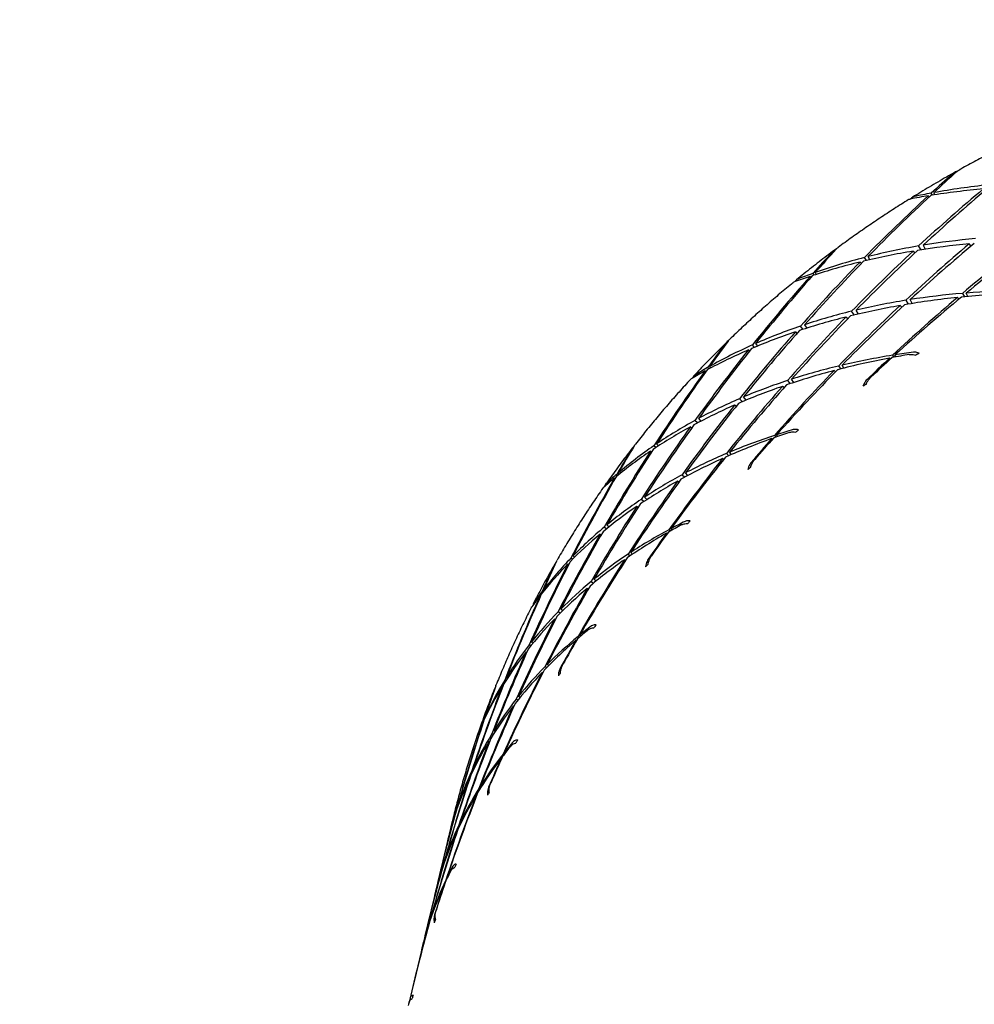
# Model space of a CAD drawing. Header units: inches. Extents: x 24 to 1128, y -94 to 748.
# Tile 42 of 256: x 317.26 to 318.31, y 192.06 to 193.14. Entities that reach past the tile are written whole.
import ezdxf

# ---------------------------------------------------------------- set-up
doc = ezdxf.new("R2010")
doc.units = ezdxf.units.IN
doc.header["$LTSCALE"] = 32
doc.header["$MEASUREMENT"] = 0
doc.layers.add('Visible (ANSI)', color=7, linetype='Continuous', lineweight=30)

msp = doc.modelspace()

# ---------------------------------------------------------------- linework, layer by layer
at = {"layer": 'Visible (ANSI)'}
for p, q in [((318.25694, 192.9478), (318.25789, 192.94665)), ((318.26148, 192.94853), (318.2602, 192.95078)), ((318.26287, 192.95127), (318.2639, 192.9489)), ((318.24898, 192.88856), (318.24637, 192.89283)), ((318.25136, 192.89366), (318.25345, 192.88925)), ((318.30396, 192.89277), (318.30197, 192.8952)), ((318.18909, 192.87688), (318.18691, 192.88013)), ((318.19083, 192.88114), (318.19265, 192.87771)), ((318.24026, 192.88715), (318.24211, 192.88508)), ((318.18206, 192.87519), (318.18355, 192.87366)), ((318.12756, 192.85949), (318.12848, 192.85862)), ((318.13193, 192.86093), (318.13054, 192.86282)), ((318.13293, 192.86367), (318.13414, 192.86164)), ((318.2907, 192.83456), (318.28909, 192.83635)), ((318.29435, 192.8408), (318.29654, 192.83712)), ((318.3003, 192.83748), (318.29866, 192.84115)), ((318.22794, 192.82553), (318.22602, 192.82749)), ((318.23215, 192.83322), (318.23492, 192.82901)), ((318.23932, 192.82973), (318.23713, 192.834)), ((318.16861, 192.81298), (318.16664, 192.81483)), ((318.17585, 192.8171), (318.17285, 192.82123)), ((318.18033, 192.81816), (318.17785, 192.82244)), ((318.11954, 192.80131), (318.11671, 192.80488)), ((318.12117, 192.80637), (318.12359, 192.80261)), ((318.11112, 192.79853), (318.1129, 192.79699)), ((318.06624, 192.7816), (318.06397, 192.78424)), ((318.06742, 192.78577), (318.06943, 192.78293)), ((318.0596, 192.77877), (318.06098, 192.77767)), ((318.21777, 192.77296), (318.21931, 192.7708)), ((318.22163, 192.77123), (318.22043, 192.77338)), ((318.01692, 192.76057), (318.01818, 192.75894)), ((318.15852, 192.76116), (318.16097, 192.75804)), ((318.16442, 192.75891), (318.16243, 192.76209)), ((318.21554, 192.76892), (318.2145, 192.7699)), ((318.0122, 192.75574), (318.01302, 192.75514)), ((318.01624, 192.75792), (318.01485, 192.7594)), ((318.15523, 192.75479), (318.15366, 192.75614)), ((318.09871, 192.73743), (318.09689, 192.73887)), ((318.10249, 192.74526), (318.10547, 192.74179)), ((318.10945, 192.74311), (318.10694, 192.74671)), ((318.04612, 192.71695), (318.04431, 192.71827)), ((318.053, 192.72202), (318.04991, 192.72533)), ((318.05701, 192.7237), (318.05431, 192.72721)), ((318.00382, 192.6987), (318.00103, 192.70145)), ((318.00488, 192.70355), (318.00738, 192.70057)), ((317.99605, 192.69451), (317.99762, 192.69345)), ((318.08811, 192.685), (318.08975, 192.68325)), ((318.09184, 192.68399), (318.09048, 192.68578)), ((317.95894, 192.67572), (317.96091, 192.67356)), ((318.0861, 192.68088), (318.08512, 192.68159)), ((317.9522, 192.6678), (317.95337, 192.66708)), ((317.95817, 192.67178), (317.95603, 192.67373)), ((318.03558, 192.66527), (318.03809, 192.6628)), ((318.04116, 192.66415), (318.03902, 192.66672)), ((318.03263, 192.65878), (318.0312, 192.65972)), ((317.91636, 192.64123), (317.91512, 192.64228)), ((317.91682, 192.64372), (317.91799, 192.64255)), ((317.9868, 192.64184), (317.98972, 192.63919)), ((317.99322, 192.64107), (317.99064, 192.64389)), ((317.91284, 192.63834), (317.91351, 192.63797)), ((317.98342, 192.63388), (317.98182, 192.63485)), ((317.94486, 192.6124), (317.94198, 192.61482)), ((317.94831, 192.61466), (317.94569, 192.61729)), ((317.93859, 192.60632), (317.93707, 192.60717)), ((317.89701, 192.57687), (317.89828, 192.57623)), ((317.90376, 192.58242), (317.9013, 192.58433)), ((317.90446, 192.58695), (317.90676, 192.58482)), ((317.97062, 192.57738), (317.96976, 192.57785)), ((317.97243, 192.58158), (317.97401, 192.58027)), ((317.97584, 192.5813), (317.97447, 192.58267)), ((317.9326, 192.55477), (317.93054, 192.55667)), ((317.86671, 192.54923), (317.86494, 192.55049)), ((317.86726, 192.55288), (317.86894, 192.55144)), ((317.92501, 192.54815), (317.9238, 192.54875)), ((317.92765, 192.55476), (317.92995, 192.55299)), ((317.86171, 192.54417), (317.86259, 192.54376)), ((317.88707, 192.52471), (317.88962, 192.52292)), ((317.89256, 192.52531), (317.89023, 192.52729)), ((317.83399, 192.51284), (317.83306, 192.51346)), ((317.83435, 192.51514), (317.83526, 192.51442)), ((317.88406, 192.51663), (317.88278, 192.51721)), ((317.83118, 192.50929), (317.83164, 192.5091)), ((317.85325, 192.49005), (317.85089, 192.49159)), ((317.85605, 192.49283), (317.85383, 192.49457)), ((317.84789, 192.48296), (317.84674, 192.48343)), ((317.82165, 192.45856), (317.82343, 192.45728)), ((317.87109, 192.46018), (317.8704, 192.46045)), ((317.8727, 192.46445), (317.87406, 192.46359)), ((317.8756, 192.46489), (317.87438, 192.46583)), ((317.8157, 192.44762), (317.81658, 192.4473)), ((317.82108, 192.4544), (317.81923, 192.45551)), ((317.83655, 192.43152), (317.83842, 192.43043)), ((317.84057, 192.43261), (317.83885, 192.43383)), ((317.79342, 192.416), (317.79225, 192.41664)), ((317.79393, 192.41935), (317.79508, 192.41859)), ((317.83421, 192.42481), (317.8333, 192.42512)), ((317.78967, 192.41), (317.7902, 192.40983)), ((317.80501, 192.3959), (317.8069, 192.39488)), ((317.8092, 192.39774), (317.80741, 192.3989)), ((317.80235, 192.38769), (317.80147, 192.38796)), ((317.77055, 192.3749), (317.77006, 192.37515)), ((317.77093, 192.37701), (317.77142, 192.37671)), ((317.76861, 192.3708), (317.76884, 192.37074)), ((317.78183, 192.36023), (317.78033, 192.36113)), ((317.77974, 192.35698), (317.7782, 192.35773)), ((317.77557, 192.34898), (317.77488, 192.34917)), ((317.78921, 192.33128), (317.78874, 192.3314)), ((317.79063, 192.33564), (317.79163, 192.33516)), ((317.79283, 192.3367), (317.79191, 192.33724)), ((317.75785, 192.3206), (317.75882, 192.32006)), ((317.75351, 192.30897), (317.75393, 192.30887)), ((317.7572, 192.31677), (317.75624, 192.3172)), ((317.76387, 192.29767), (317.76507, 192.29715)), ((317.76667, 192.29969), (317.76552, 192.3003)), ((317.76181, 192.29083), (317.76126, 192.29095)), ((317.73957, 192.27432), (317.73922, 192.27446)), ((317.74021, 192.27742), (317.74059, 192.27722)), ((317.73731, 192.26758), (317.73746, 192.26756)), ((317.73284, 192.25408), (317.72983, 192.24147)), ((317.73367, 192.25755), (317.73334, 192.25617)), ((317.74201, 192.25759), (317.74299, 192.25721)), ((317.74458, 192.26047), (317.74361, 192.26094)), ((317.73969, 192.24923), (317.73928, 192.24931)), ((317.72912, 192.23849), (317.71958, 192.19851)), ((317.72563, 192.21539), (317.72516, 192.21556)), ((317.72693, 192.21904), (317.72642, 192.21926)), ((317.72289, 192.20666), (317.72271, 192.20669)), ((317.72897, 192.19891), (317.72848, 192.19911)), ((317.71846, 192.19381), (317.71594, 192.18326)), ((317.72639, 192.19288), (317.72617, 192.19291)), ((317.72764, 192.19732), (317.72814, 192.19716)), ((317.71475, 192.17826), (317.7054, 192.13905)), ((317.71218, 192.15822), (317.7118, 192.15837)), ((317.70905, 192.14852), (317.70891, 192.14853)), ((317.71083, 192.15549), (317.71119, 192.15539)), ((317.7042, 192.13406), (317.70169, 192.1235)), ((317.70057, 192.1188), (317.69103, 192.07882)), ((317.69031, 192.07584), (317.68731, 192.06323)), ((317.68681, 192.06115), (317.68648, 192.05976))]:
    msp.add_line(p, q, dxfattribs=at)
msp.add_circle((310.67052, 204.18862), 23.75, dxfattribs=at)
for centre, major_axis, ratio, start_param, end_param in [((318.9104, 191.8034), (-0.71925, -1.45137), 0.757726, 4.218244, 4.2383949), ((318.94149, 191.93372), (-0.91622, -1.30695), 0.7433921, 4.4090892, 4.4307223), ((318.9104, 191.8034), (-0.81149, -1.39144), 0.7521993, 4.2652772, 4.3263054), ((318.94149, 191.93372), (-0.99036, -1.23346), 0.7349874, 4.4508809, 4.5109828), ((318.94149, 191.93372), (-1.04539, 0.81682), 0.5928593, 5.7185419, 5.7795701), ((318.9104, 191.8034), (0.95467, -0.99675), 0.6229005, 2.689634, 2.7522288), ((318.9104, 191.8034), (-0.71925, -1.45137), 0.757726, 4.2412499, 4.3038447), ((318.94149, 191.93372), (-0.91622, -1.30695), 0.7433921, 4.4335774, 4.4946056), ((318.94149, 191.93372), (-1.04539, 0.81682), 0.5928593, 5.7824251, 5.8040582), ((318.9104, 191.8034), (0.95467, -0.99675), 0.6229005, 2.7550839, 2.7752348), ((318.9104, 191.8034), (0.99745, -0.91802), 0.6091959, 2.6359156, 2.6960175), ((318.9104, 191.8034), (0.99745, -0.91802), 0.6091959, 2.7013654, 2.7623937), ((318.9104, 191.8034), (-0.89601, -1.32484), 0.7453403, 4.3523148, 4.4121101), ((318.94149, 191.93372), (-1.05597, -1.15557), 0.7254597, 4.5309723, 4.5910742), ((318.94149, 191.93372), (-1.07958, 0.7346), 0.5809255, 5.6722757, 5.732071), ((318.9104, 191.8034), (-0.9723, -1.25262), 0.7372372, 4.3699607, 4.4300626), ((318.94149, 191.93372), (-1.11307, -1.07417), 0.714912, 4.5428187, 4.603847), ((318.9104, 191.8034), (-0.62013, -1.50359), 0.7618439, 4.2595107, 4.2796616), ((318.94149, 191.93372), (-0.83376, -1.37508), 0.7505765, 4.454771, 4.476404), ((318.9104, 191.8034), (0.99745, -0.91802), 0.6091959, 2.7668153, 2.8294101), ((318.9104, 191.8034), (-0.81149, -1.39144), 0.7521993, 4.3316534, 4.3917553), ((318.94149, 191.93372), (-0.99036, -1.23346), 0.7349874, 4.5163307, 4.5761261), ((318.94149, 191.93372), (-1.07958, 0.7346), 0.5809255, 5.737419, 5.7975209), ((318.9104, 191.8034), (-0.71925, -1.45137), 0.757726, 4.3082664, 4.3692946), ((318.94149, 191.93372), (-0.91622, -1.30695), 0.7433921, 4.4990272, 4.5591291), ((318.94149, 191.93372), (-1.07958, 0.7346), 0.5809255, 5.8019425, 5.8629707), ((318.9104, 191.8034), (-0.62013, -1.50359), 0.7618439, 4.2825166, 4.3451114), ((318.94149, 191.93372), (-0.83376, -1.37508), 0.7505765, 4.4792591, 4.5402873), ((318.94149, 191.93372), (-1.07958, 0.7346), 0.5809255, 5.8658258, 5.8874588), ((318.9104, 191.8034), (0.99745, -0.91802), 0.6091959, 2.8322651, 2.8524161), ((318.9104, 191.8034), (-0.9723, -1.25262), 0.7372372, 4.4344842, 4.4955125), ((318.94149, 191.93372), (-1.11307, -1.07417), 0.714912, 4.6082686, 4.6708634), ((318.94149, 191.93372), (-1.11066, 0.65132), 0.5703437, 5.626004, 5.6870322), ((318.9104, 191.8034), (1.03614, -0.83754), 0.5960696, 2.5850382, 2.6451401), ((318.94149, 191.93372), (-1.11066, 0.65132), 0.5703437, 5.5589876, 5.6215824), ((318.9104, 191.8034), (1.03614, -0.83754), 0.5960696, 2.5195883, 2.5806166), ((318.9104, 191.8034), (-0.89601, -1.32484), 0.7453403, 4.4174581, 4.47756), ((318.94149, 191.93372), (-1.05597, -1.15557), 0.7254597, 4.5964221, 4.6574503), ((318.94149, 191.93372), (-1.11066, 0.65132), 0.5703437, 5.6923802, 5.7524821), ((318.9104, 191.8034), (1.03614, -0.83754), 0.5960696, 2.650488, 2.7102834), ((318.9104, 191.8034), (-0.81149, -1.39144), 0.7521993, 4.3974098, 4.4572051), ((318.94149, 191.93372), (-0.99036, -1.23346), 0.7349874, 4.5817806, 4.6418825), ((318.94149, 191.93372), (-1.11066, 0.65132), 0.5703437, 5.7581366, 5.8179319), ((318.9104, 191.8034), (1.03614, -0.83754), 0.5960696, 2.7159379, 2.7760398), ((318.9104, 191.8034), (1.03614, -0.83754), 0.5960696, 2.7813877, 2.8424159), ((318.9104, 191.8034), (-0.71925, -1.45137), 0.757726, 4.3746426, 4.4347444), ((318.94149, 191.93372), (-0.91622, -1.30695), 0.7433921, 4.5644771, 4.6242724), ((318.94149, 191.93372), (-1.11066, 0.65132), 0.5703437, 5.8232799, 5.8833818), ((318.9104, 191.8034), (-0.51524, -1.54713), 0.7644918, 4.2995217, 4.3196726), ((318.94149, 191.93372), (-0.74342, -1.43681), 0.7564501, 4.4982632, 4.5198963), ((318.9104, 191.8034), (1.03614, -0.83754), 0.5960696, 2.8468376, 2.9094324), ((318.9104, 191.8034), (-0.62013, -1.50359), 0.7618439, 4.3495331, 4.4105613), ((318.94149, 191.93372), (-0.83376, -1.37508), 0.7505765, 4.5447089, 4.6048108), ((318.94149, 191.93372), (-1.11066, 0.65132), 0.5703437, 5.8878034, 5.9488316), ((318.9104, 191.8034), (1.07119, -0.75564), 0.5838493, 2.6023257, 2.6633539), ((318.94149, 191.93372), (-1.13901, 0.56717), 0.5614754, 5.6240053, 5.6441562), ((318.9104, 191.8034), (1.07119, -0.75564), 0.5838493, 2.5778375, 2.5994706), ((318.49164, 192.18845), (0.69426, 0.54048), 0.7099703, 1.3794947, 1.3840905), ((318.9104, 191.8034), (1.07119, -0.75564), 0.5838493, 2.6677755, 2.7278774), ((318.94149, 191.93372), (-1.13901, 0.56717), 0.5614754, 5.6470113, 5.7096061), ((318.9104, 191.8034), (-0.9723, -1.25262), 0.7372372, 4.4983675, 4.5200006), ((318.94149, 191.93372), (-1.11307, -1.07417), 0.714912, 4.6737184, 4.6938694), ((318.9104, 191.8034), (-0.51524, -1.54713), 0.7644918, 4.3225276, 4.3851224), ((318.94149, 191.93372), (-0.74342, -1.43681), 0.7564501, 4.5227514, 4.5837796), ((318.94149, 191.93372), (-1.11066, 0.65132), 0.5703437, 5.9516866, 5.9733197), ((318.9104, 191.8034), (1.03614, -0.83754), 0.5960696, 2.9122874, 2.9324383), ((318.9104, 191.8034), (-0.89601, -1.32484), 0.7453403, 4.4819816, 4.5430098), ((318.94149, 191.93372), (-1.05597, -1.15557), 0.7254597, 4.661872, 4.7244668), ((318.94149, 191.93372), (-1.13901, 0.56717), 0.5614754, 5.7140277, 5.7750559), ((318.9104, 191.8034), (-0.81149, -1.39144), 0.7521993, 4.4625531, 4.522655), ((318.94149, 191.93372), (-0.99036, -1.23346), 0.7349874, 4.6472304, 4.7082587), ((318.94149, 191.93372), (-1.13901, 0.56717), 0.5614754, 5.7804039, 5.8405058), ((318.9104, 191.8034), (1.07119, -0.75564), 0.5838493, 2.7332253, 2.7930207), ((318.69124, 192.30655), (0.88524, 0.20884), 0.654809, 2.0131453, 2.0177445), ((318.9104, 191.8034), (-0.71925, -1.45137), 0.757726, 4.4403989, 4.5001943), ((318.94149, 191.93372), (-0.91622, -1.30695), 0.7433921, 4.6299269, 4.6900288), ((318.94149, 191.93372), (-1.13901, 0.56717), 0.5614754, 5.8461603, 5.9059556), ((318.9104, 191.8034), (1.07119, -0.75564), 0.5838493, 2.7986752, 2.8587771), ((318.94149, 191.93372), (-0.83376, -1.37508), 0.7505765, 4.6101588, 4.6699541), ((318.9104, 191.8034), (1.07119, -0.75564), 0.5838493, 2.864125, 2.9251533), ((318.9104, 191.8034), (-0.62013, -1.50359), 0.7618439, 4.4159092, 4.4760111), ((318.94149, 191.93372), (-1.13901, 0.56717), 0.5614754, 5.9113036, 5.9714055), ((318.9104, 191.8034), (1.10302, -0.6726), 0.5728888, 2.687585, 2.7486132), ((318.94149, 191.93372), (-1.16499, 0.48234), 0.5546586, 5.7138024, 5.7339534), ((318.9104, 191.8034), (1.10302, -0.6726), 0.5728888, 2.6630968, 2.6847299), ((318.44123, 192.13666), (0.60766, 0.62462), 0.726158, 1.3748729, 1.3794712), ((318.94149, 191.93372), (-1.16499, 0.48234), 0.5546586, 5.7368084, 5.7994032), ((318.9104, 191.8034), (-0.89601, -1.32484), 0.7453403, 4.5458649, 4.567498), ((318.94149, 191.93372), (-1.05597, -1.15557), 0.7254597, 4.7273218, 4.7474728), ((318.9104, 191.8034), (-0.51524, -1.54713), 0.7644918, 4.3895441, 4.4505723), ((318.94149, 191.93372), (-0.74342, -1.43681), 0.7564501, 4.5882012, 4.6483031), ((318.94149, 191.93372), (-1.13901, 0.56717), 0.5614754, 5.9758271, 6.0368553), ((318.9104, 191.8034), (-0.40596, -1.5812), 0.7656284, 4.3388121, 4.358963), ((318.94149, 191.93372), (-0.64596, -1.49108), 0.7609331, 4.5399272, 4.5615603), ((318.9104, 191.8034), (1.07119, -0.75564), 0.5838493, 2.9295749, 2.9921697), ((318.9104, 191.8034), (1.10302, -0.6726), 0.5728888, 2.7530348, 2.8131367), ((318.9104, 191.8034), (-0.81149, -1.39144), 0.7521993, 4.5270766, 4.5881048), ((318.94149, 191.93372), (-0.99036, -1.23346), 0.7349874, 4.7126803, 4.7752751), ((318.94149, 191.93372), (-1.16499, 0.48234), 0.5546586, 5.8038248, 5.8648531), ((318.9104, 191.8034), (1.07119, -0.75564), 0.5838493, 2.9950247, 3.0151757), ((318.9104, 191.8034), (1.10302, -0.6726), 0.5728888, 2.8184847, 2.87828), ((318.62262, 192.27767), (0.84959, 0.3055), 0.6679157, 2.0318001, 2.0363971), ((318.9104, 191.8034), (-0.40596, -1.5812), 0.7656284, 4.3618181, 4.4244129), ((318.94149, 191.93372), (-0.64596, -1.49108), 0.7609331, 4.5644154, 4.6254436), ((318.94149, 191.93372), (-1.13901, 0.56717), 0.5614754, 6.0397103, 6.0613434), ((318.9104, 191.8034), (-0.71925, -1.45137), 0.757726, 4.5055422, 4.5656441), ((318.94149, 191.93372), (-0.91622, -1.30695), 0.7433921, 4.6953768, 4.756405), ((318.94149, 191.93372), (-1.16499, 0.48234), 0.5546586, 5.870201, 5.9303029), ((318.94149, 191.93372), (-0.83376, -1.37508), 0.7505765, 4.6756086, 4.7357105), ((318.9104, 191.8034), (1.10302, -0.6726), 0.5728888, 2.8839345, 2.9440364), ((318.9104, 191.8034), (-0.62013, -1.50359), 0.7618439, 4.4816656, 4.541461), ((318.94149, 191.93372), (-1.16499, 0.48234), 0.5546586, 5.9359574, 5.9957528), ((318.9104, 191.8034), (1.13204, -0.58866), 0.5635509, 2.7506033, 2.7722363), ((318.39938, 192.07792), (0.50543, 0.70204), 0.7416625, 1.3602893, 1.3648858), ((318.9104, 191.8034), (-0.51524, -1.54713), 0.7644918, 4.4559202, 4.5160221), ((318.94149, 191.93372), (-0.74342, -1.43681), 0.7564501, 4.6536511, 4.7134464), ((318.94149, 191.93372), (-1.16499, 0.48234), 0.5546586, 6.0011007, 6.0612026), ((318.9104, 191.8034), (1.10302, -0.6726), 0.5728888, 2.9493844, 3.0104126), ((318.94149, 191.93372), (-1.18887, 0.39695), 0.5501769, 5.8279009, 5.8904957), ((318.9104, 191.8034), (1.13204, -0.58866), 0.5635509, 2.7750914, 2.8361196), ((318.9104, 191.8034), (-0.81149, -1.39144), 0.7521993, 4.5909599, 4.612593), ((318.94149, 191.93372), (-0.99036, -1.23346), 0.7349874, 4.7781301, 4.7982811), ((318.94149, 191.93372), (-1.18887, 0.39695), 0.5501769, 5.8048949, 5.8250459), ((318.94149, 191.93372), (-0.64596, -1.49108), 0.7609331, 4.6298652, 4.6899671), ((318.9104, 191.8034), (1.10302, -0.6726), 0.5728888, 3.0148342, 3.077429), ((318.94149, 191.93372), (-0.54242, -1.53692), 0.7639599, 4.5802094, 4.6018425), ((318.9104, 191.8034), (-0.71925, -1.45137), 0.757726, 4.5700658, 4.631094), ((318.94149, 191.93372), (-0.91622, -1.30695), 0.7433921, 4.7608266, 4.8234214), ((318.94149, 191.93372), (-1.18887, 0.39695), 0.5501769, 5.8949174, 5.9559456), ((318.9104, 191.8034), (1.13204, -0.58866), 0.5635509, 2.8405412, 2.9006431), ((318.9104, 191.8034), (-0.40596, -1.5812), 0.7656284, 4.4288345, 4.4898627), ((318.94149, 191.93372), (-1.16499, 0.48234), 0.5546586, 6.0656242, 6.1266524), ((318.9104, 191.8034), (-0.29385, -1.60518), 0.7652354, 4.3779593, 4.3981103), ((318.5584, 192.2409), (0.80025, 0.40049), 0.6826766, 2.045334, 2.049931), ((318.9104, 191.8034), (1.13204, -0.58866), 0.5635509, 2.9059911, 2.9657864), ((318.9104, 191.8034), (1.10302, -0.6726), 0.5728888, 3.080284, 3.100435), ((318.9104, 191.8034), (-0.62013, -1.50359), 0.7618439, 4.5468089, 4.6069108), ((318.94149, 191.93372), (-0.83376, -1.37508), 0.7505765, 4.7410585, 4.8020867), ((318.94149, 191.93372), (-1.18887, 0.39695), 0.5501769, 5.9612935, 6.0213954), ((318.9104, 191.8034), (-0.29385, -1.60518), 0.7652354, 4.4009653, 4.4635601), ((318.94149, 191.93372), (-0.54242, -1.53692), 0.7639599, 4.6046976, 4.6657258), ((318.94149, 191.93372), (-1.16499, 0.48234), 0.5546586, 6.1295075, 6.1511406), ((318.9104, 191.8034), (1.13204, -0.58866), 0.5635509, 2.9714409, 3.0315428), ((318.9104, 191.8034), (-0.51524, -1.54713), 0.7644918, 4.5216766, 4.581472), ((318.94149, 191.93372), (-0.74342, -1.43681), 0.7564501, 4.7191009, 4.7792028), ((318.94149, 191.93372), (-1.18887, 0.39695), 0.5501769, 6.0270499, 6.0868453), ((318.94149, 191.93372), (-1.21081, 0.31106), 0.548229, 5.8967318, 5.9168827), ((318.9104, 191.8034), (1.15859, -0.50399), 0.5561822, 2.839991, 2.8616241), ((318.36609, 192.01459), (0.38727, 0.76816), 0.7543285, 1.3362793, 1.3408753), ((318.94149, 191.93372), (-1.21081, 0.31106), 0.548229, 5.9197377, 5.9823325), ((318.9104, 191.8034), (1.15859, -0.50399), 0.5561822, 2.8644791, 2.9255074), ((318.9104, 191.8034), (-0.71925, -1.45137), 0.757726, 4.633949, 4.6555821), ((318.94149, 191.93372), (-0.91622, -1.30695), 0.7433921, 4.8262765, 4.8464274), ((318.9104, 191.8034), (-0.40596, -1.5812), 0.7656284, 4.4952107, 4.5553126), ((318.94149, 191.93372), (-0.64596, -1.49108), 0.7609331, 4.6953151, 4.7551104), ((318.94149, 191.93372), (-1.18887, 0.39695), 0.5501769, 6.0921932, 6.1522951), ((318.9104, 191.8034), (1.13204, -0.58866), 0.5635509, 3.0368908, 3.097919), ((318.94149, 191.93372), (-0.83376, -1.37508), 0.7505765, 4.8065083, 4.8691031), ((318.9104, 191.8034), (1.15859, -0.50399), 0.5561822, 2.929929, 2.9900309), ((318.9104, 191.8034), (1.13204, -0.58866), 0.5635509, 3.1023406, 3.1649354), ((318.9104, 191.8034), (-0.62013, -1.50359), 0.7618439, 4.6113324, 4.6723607), ((318.94149, 191.93372), (-1.21081, 0.31106), 0.548229, 5.9867542, 6.0477824), ((318.49979, 192.19656), (0.7368, 0.49261), 0.6985824, 2.0525795, 2.0571776), ((318.9104, 191.8034), (-0.29385, -1.60518), 0.7652354, 4.4679817, 4.52901), ((318.94149, 191.93372), (-0.54242, -1.53692), 0.7639599, 4.6701474, 4.7302493), ((318.94149, 191.93372), (-1.18887, 0.39695), 0.5501769, 6.1567167, 6.217745), ((318.9104, 191.8034), (-0.18056, -1.61877), 0.7633193, 4.4175495, 4.4377004), ((318.94149, 191.93372), (-0.43411, -1.57346), 0.7654839, 4.6196296, 4.6412627), ((318.9104, 191.8034), (1.15859, -0.50399), 0.5561822, 2.9953788, 3.0551742), ((318.9104, 191.8034), (-0.51524, -1.54713), 0.7644918, 4.5868199, 4.6469218), ((318.94149, 191.93372), (-0.74342, -1.43681), 0.7564501, 4.7845508, 4.845579), ((318.94149, 191.93372), (-1.21081, 0.31106), 0.548229, 6.0531303, 6.1132322), ((318.94149, 191.93372), (-0.43411, -1.57346), 0.7654839, 4.6441178, 4.705146), ((318.9104, 191.8034), (1.13204, -0.58866), 0.5635509, 3.1677905, 3.1879414), ((318.9104, 191.8034), (-0.18056, -1.61877), 0.7633193, 4.4405554, 4.5031502), ((318.94149, 191.93372), (-1.18887, 0.39695), 0.5501769, 6.2206, 6.2422331), ((318.94149, 191.93372), (-0.64596, -1.49108), 0.7609331, 4.7607649, 4.8208668), ((318.9104, 191.8034), (1.15859, -0.50399), 0.5561822, 3.0608287, 3.1209306), ((318.3413, 191.94807), (0.25552, 0.81824), 0.7625518, 1.3048537, 1.3094524), ((318.9104, 191.8034), (-0.40596, -1.5812), 0.7656284, 4.5609671, 4.6207624), ((318.94149, 191.93372), (-1.21081, 0.31106), 0.548229, 6.1188867, 6.1786821), ((318.94149, 191.93372), (-1.23091, 0.22473), 0.5489041, 5.9887165, 6.0088675), ((318.9104, 191.8034), (1.18298, -0.41873), 0.5510835, 2.9308036, 2.9524367), ((318.94149, 191.93372), (-1.23091, 0.22473), 0.5489041, 6.0117225, 6.0743173), ((318.9104, 191.8034), (1.18298, -0.41873), 0.5510835, 2.9552917, 3.0163199), ((318.9104, 191.8034), (-0.62013, -1.50359), 0.7618439, 4.6752157, 4.6968488), ((318.94149, 191.93372), (-0.83376, -1.37508), 0.7505765, 4.8719582, 4.8921091), ((318.9104, 191.8034), (-0.29385, -1.60518), 0.7652354, 4.5343579, 4.5944598), ((318.94149, 191.93372), (-0.54242, -1.53692), 0.7639599, 4.7355973, 4.7953926), ((318.94149, 191.93372), (-1.21081, 0.31106), 0.548229, 6.18403, 6.2441319), ((318.9104, 191.8034), (1.15859, -0.50399), 0.5561822, 3.1262785, 3.1873067), ((318.9104, 191.8034), (1.18298, -0.41873), 0.5510835, 3.0207416, 3.0808434), ((318.9104, 191.8034), (-0.51524, -1.54713), 0.7644918, 4.6513434, 4.7123717), ((318.94149, 191.93372), (-0.74342, -1.43681), 0.7564501, 4.8500006, 4.9125954), ((318.94149, 191.93372), (-1.23091, 0.22473), 0.5489041, 6.0787389, 6.1397672), ((318.44874, 192.14507), (0.65945, 0.5803), 0.7151149, 2.053016, 2.0576133), ((318.9104, 191.8034), (1.15859, -0.50399), 0.5561822, 3.1917284, 3.2424377), ((318.94149, 191.93372), (-0.43411, -1.57346), 0.7654839, 4.7095676, 4.7580811), ((318.9104, 191.8034), (-0.18056, -1.61877), 0.7633193, 4.5075719, 4.5531486), ((318.94149, 191.93372), (-1.21081, 0.31106), 0.548229, 6.2485535, 6.2926454), ((318.94149, 191.93372), (-0.32256, -1.60005), 0.7654806, 4.6587574, 4.6663092), ((318.9104, 191.8034), (1.18298, -0.41873), 0.5510835, 3.0861914, 3.1459867), ((318.9104, 191.8034), (-0.06776, -1.62193), 0.7599104, 4.458142, 4.4620198), ((318.9104, 191.8034), (-0.40596, -1.5812), 0.7656284, 4.6261104, 4.6862123), ((318.94149, 191.93372), (-0.64596, -1.49108), 0.7609331, 4.8262148, 4.887243), ((318.94149, 191.93372), (-1.23091, 0.22473), 0.5489041, 6.1451151, 6.205217), ((318.94149, 191.93372), (-0.54242, -1.53692), 0.7639599, 4.8010471, 4.8495606), ((318.9104, 191.8034), (1.18298, -0.41873), 0.5510835, 3.1516413, 3.2038717), ((318.9104, 191.8034), (1.2054, -0.33297), 0.5484775, 3.0225063, 3.0441394), ((318.32691, 191.87824), (0.11416, 0.84994), 0.7663786, 1.2682338, 1.2728321), ((318.9104, 191.8034), (-0.29385, -1.60518), 0.7652354, 4.6001143, 4.6445521), ((318.94149, 191.93372), (-1.23091, 0.22473), 0.5489041, 6.2108715, 6.2537305), ((318.94149, 191.93372), (-1.24912, 0.13797), 0.5521711, 6.0802437, 6.1003946), ((318.94149, 191.93372), (-1.24912, 0.13797), 0.5521711, 6.1032497, 6.1658445), ((318.9104, 191.8034), (1.2054, -0.33297), 0.5484775, 3.0469944, 3.1080226), ((318.9104, 191.8034), (-0.51524, -1.54713), 0.7644918, 4.7152267, 4.7368598), ((318.94149, 191.93372), (-0.74342, -1.43681), 0.7564501, 4.9154505, 4.9356014), ((318.94149, 191.93372), (-0.64596, -1.49108), 0.7609331, 4.8916646, 4.9401781), ((318.9104, 191.8034), (-0.40596, -1.5812), 0.7656284, 4.6906339, 4.7356718), ((318.94149, 191.93372), (-1.24912, 0.13797), 0.5521711, 6.1702661, 6.214358), ((318.9104, 191.8034), (1.2054, -0.33297), 0.5484775, 3.1124443, 3.1644463), ((318.40508, 192.08764), (0.5662, 0.6618), 0.7309104, 2.0443877, 2.0489858), ((318.32257, 191.80691), (-0.03022, 0.86031), 0.7651572, 1.2317274, 1.2363248), ((318.94149, 191.93372), (-1.26531, 0.05077), 0.5578823, 6.170736, 6.1739506), ((318.9104, 191.8034), (1.22597, -0.24675), 0.548483, 3.1145112, 3.1235927)]:
    msp.add_ellipse(centre, major_axis=major_axis, ratio=ratio, start_param=start_param, end_param=end_param, dxfattribs=at)
for points, knots in [([(318.3743, 193.01805), (318.36861, 193.01546), (318.36294, 193.01283), (318.35164, 193.00748), (318.34602, 193.00477), (318.33482, 192.99925), (318.32925, 192.99645), (318.31815, 192.99077), (318.31263, 192.98789), (318.30163, 192.98205), (318.29615, 192.97909), (318.29071, 192.97609)], [2.710306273, 2.710306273, 2.710306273, 2.710306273, 2.725771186, 2.725771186, 2.741236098, 2.741236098, 2.756701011, 2.756701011, 2.772165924, 2.772165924, 2.787630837, 2.787630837, 2.787630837, 2.787630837]), ([(318.28638, 192.97369), (318.28321, 192.97193), (318.28005, 192.97015), (318.27374, 192.96657), (318.2706, 192.96477), (318.26433, 192.96113), (318.26121, 192.9593), (318.25498, 192.95561), (318.25188, 192.95375), (318.24568, 192.95001), (318.2426, 192.94812), (318.23952, 192.94622)], [2.791732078, 2.791732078, 2.791732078, 2.791732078, 2.800754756, 2.800754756, 2.809777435, 2.809777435, 2.818800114, 2.818800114, 2.827822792, 2.827822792, 2.836845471, 2.836845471, 2.836845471, 2.836845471]), ([(318.28875, 192.97479), (318.28854, 192.97472), (318.28834, 192.97464), (318.28649, 192.97386), (318.28468, 192.97273), (318.28334, 192.97155)], [0.173417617, 0.173417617, 0.173417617, 0.173417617, 0.175213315, 0.175213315, 0.190370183, 0.190370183, 0.190370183, 0.190370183]), ([(318.24149, 192.94702), (318.24043, 192.94679), (318.2393, 192.94619), (318.23818, 192.94515), (318.23786, 192.94478), (318.23756, 192.94437)], [0, 0, 0, 0, 0.015156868, 0.015156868, 0.021303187, 0.021303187, 0.021303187, 0.021303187]), ([(318.23533, 192.94363), (318.23004, 192.94033), (318.22477, 192.93699), (318.21429, 192.93024), (318.20908, 192.92682), (318.19873, 192.91992), (318.19358, 192.91642), (318.18334, 192.90936), (318.17826, 192.90579), (318.16815, 192.89858), (318.16312, 192.89493), (318.15813, 192.89125)], [2.840943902, 2.840943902, 2.840943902, 2.840943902, 2.856518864, 2.856518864, 2.872093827, 2.872093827, 2.887668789, 2.887668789, 2.903243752, 2.903243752, 2.918818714, 2.918818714, 2.918818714, 2.918818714]), ([(318.15415, 192.8883), (318.15131, 192.88619), (318.14848, 192.88406), (318.14285, 192.87979), (318.14004, 192.87764), (318.13445, 192.87332), (318.13166, 192.87115), (318.12611, 192.86678), (318.12335, 192.86458), (318.11784, 192.86016), (318.1151, 192.85794), (318.11237, 192.85571)], [2.922964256, 2.922964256, 2.922964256, 2.922964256, 2.931851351, 2.931851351, 2.940738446, 2.940738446, 2.949625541, 2.949625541, 2.958512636, 2.958512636, 2.967399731, 2.967399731, 2.967399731, 2.967399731]), ([(318.15634, 192.88971), (318.15631, 192.88969), (318.15628, 192.88967), (318.15466, 192.88877), (318.15294, 192.88745), (318.15172, 192.88612)], [0.175077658, 0.175077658, 0.175077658, 0.175077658, 0.175369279, 0.175369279, 0.190526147, 0.190526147, 0.190526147, 0.190526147]), ([(318.10856, 192.85258), (318.10375, 192.84862), (318.09897, 192.84462), (318.0895, 192.83655), (318.0848, 192.83248), (318.07546, 192.82427), (318.07083, 192.82013), (318.06164, 192.81178), (318.05708, 192.80756), (318.04804, 192.79907), (318.04355, 192.79479), (318.0391, 192.79048)], [2.971540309, 2.971540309, 2.971540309, 2.971540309, 2.987241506, 2.987241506, 3.002942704, 3.002942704, 3.018643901, 3.018643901, 3.034345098, 3.034345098, 3.050046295, 3.050046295, 3.050046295, 3.050046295]), ([(318.11384, 192.85658), (318.11289, 192.85621), (318.11195, 192.85546), (318.11111, 192.85432), (318.11091, 192.85399), (318.11073, 192.85362)], [0, 0, 0, 0, 0.015156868, 0.015156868, 0.020309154, 0.020309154, 0.020309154, 0.020309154]), ([(318.03555, 192.78702), (318.03308, 192.78461), (318.03063, 192.78219), (318.02575, 192.77732), (318.02332, 192.77488), (318.01849, 192.76998), (318.01609, 192.76752), (318.0113, 192.76257), (318.00892, 192.76009), (318.00418, 192.75511), (318.00182, 192.7526), (317.99948, 192.75009)], [3.054237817, 3.054237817, 3.054237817, 3.054237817, 3.062973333, 3.062973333, 3.071708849, 3.071708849, 3.080444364, 3.080444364, 3.08917988, 3.08917988, 3.097915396, 3.097915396, 3.097915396, 3.097915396]), ([(318.23615, 192.77376), (318.23725, 192.77395), (318.2388, 192.77394), (318.24118, 192.77363), (318.24232, 192.77341), (318.24346, 192.77312)], [0, 0, 0, 0, 0.015156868, 0.015156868, 0.025145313, 0.025145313, 0.025145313, 0.025145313]), ([(318.24692, 192.77513), (318.24606, 192.7755), (318.24521, 192.7758), (318.24316, 192.77633), (318.24175, 192.77644), (318.24072, 192.77631)], [0.15981607, 0.15981607, 0.15981607, 0.15981607, 0.167946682, 0.167946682, 0.182634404, 0.182634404, 0.182634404, 0.182634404]), ([(318.00049, 192.75092), (317.99968, 192.75042), (317.99893, 192.74955), (317.99839, 192.74839), (317.99829, 192.74814), (317.99821, 192.74788)], [0, 0, 0, 0, 0.015156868, 0.015156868, 0.018851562, 0.018851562, 0.018851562, 0.018851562]), ([(317.99612, 192.74648), (317.99189, 192.7419), (317.98769, 192.7373), (317.97939, 192.72802), (317.97528, 192.72335), (317.96714, 192.71395), (317.96311, 192.70921), (317.95513, 192.69969), (317.95119, 192.69489), (317.94338, 192.68524), (317.93952, 192.68038), (317.9357, 192.6755)], [3.102099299, 3.102099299, 3.102099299, 3.102099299, 3.117941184, 3.117941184, 3.13378307, 3.13378307, 3.149624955, 3.149624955, 3.16546684, 3.16546684, 3.181308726, 3.181308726, 3.181308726, 3.181308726]), ([(318.18987, 192.74649), (318.18864, 192.7453), (318.18737, 192.74362), (318.18607, 192.74113), (318.18564, 192.74007), (318.1853, 192.73901)], [0, 0, 0, 0, 0.014687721, 0.014687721, 0.022818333, 0.022818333, 0.022818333, 0.022818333]), ([(318.18871, 192.74102), (318.18926, 192.7423), (318.18993, 192.74359), (318.1916, 192.74627), (318.193, 192.748), (318.1943, 192.74923)], [0.165386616, 0.165386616, 0.165386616, 0.165386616, 0.17537506, 0.17537506, 0.190531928, 0.190531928, 0.190531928, 0.190531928]), ([(318.10453, 192.68833), (318.10551, 192.68866), (318.10696, 192.68885), (318.10925, 192.68886), (318.11037, 192.68878), (318.11149, 192.68864)], [0, 0, 0, 0, 0.015156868, 0.015156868, 0.025145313, 0.025145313, 0.025145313, 0.025145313]), ([(318.11463, 192.69107), (318.11377, 192.69132), (318.11292, 192.69151), (318.11093, 192.69177), (318.1096, 192.69169), (318.10868, 192.69142)], [0.15983274, 0.15983274, 0.15983274, 0.15983274, 0.167963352, 0.167963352, 0.182651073, 0.182651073, 0.182651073, 0.182651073]), ([(317.93264, 192.67157), (317.93059, 192.66892), (317.92854, 192.66626), (317.92449, 192.66092), (317.92247, 192.65825), (317.91846, 192.65287), (317.91647, 192.65018), (317.91251, 192.64478), (317.91054, 192.64206), (317.90664, 192.63663), (317.90469, 192.6339), (317.90277, 192.63116)], [3.185545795, 3.185545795, 3.185545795, 3.185545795, 3.19411663, 3.19411663, 3.202687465, 3.202687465, 3.2112583, 3.2112583, 3.219829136, 3.219829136, 3.228399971, 3.228399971, 3.228399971, 3.228399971]), ([(318.06266, 192.65552), (318.06154, 192.6542), (318.06044, 192.65238), (318.0594, 192.64976), (318.05908, 192.64866), (318.05887, 192.64757)], [0, 0, 0, 0, 0.014687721, 0.014687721, 0.022818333, 0.022818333, 0.022818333, 0.022818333]), ([(318.06194, 192.64999), (318.06235, 192.65132), (318.06287, 192.65268), (318.06425, 192.65554), (318.06547, 192.65742), (318.06665, 192.65879)], [0.165380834, 0.165380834, 0.165380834, 0.165380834, 0.175369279, 0.175369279, 0.190526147, 0.190526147, 0.190526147, 0.190526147]), ([(317.90338, 192.63186), (317.90272, 192.63125), (317.90218, 192.63028), (317.90192, 192.62918), (317.9019, 192.62908), (317.90188, 192.62897)], [0, 0, 0, 0, 0.015156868, 0.015156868, 0.016743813, 0.016743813, 0.016743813, 0.016743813]), ([(317.89992, 192.62711), (317.89635, 192.62199), (317.89282, 192.61684), (317.88585, 192.60649), (317.88241, 192.60129), (317.87562, 192.59083), (317.87228, 192.58557), (317.86567, 192.57501), (317.86242, 192.5697), (317.856, 192.55903), (317.85284, 192.55367), (317.84972, 192.54828)], [3.232626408, 3.232626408, 3.232626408, 3.232626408, 3.24862098, 3.24862098, 3.264615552, 3.264615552, 3.280610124, 3.280610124, 3.296604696, 3.296604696, 3.312599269, 3.312599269, 3.312599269, 3.312599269]), ([(317.98655, 192.58718), (317.98741, 192.58764), (317.98873, 192.58802), (317.99089, 192.58833), (317.99196, 192.58839), (317.99304, 192.58839)], [0, 0, 0, 0, 0.015156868, 0.015156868, 0.025145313, 0.025145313, 0.025145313, 0.025145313]), ([(317.99581, 192.5912), (317.99496, 192.59134), (317.99414, 192.59142), (317.99224, 192.59141), (317.99102, 192.59116), (317.99022, 192.59076)], [0.15981607, 0.15981607, 0.15981607, 0.15981607, 0.167946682, 0.167946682, 0.182634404, 0.182634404, 0.182634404, 0.182634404]), ([(317.94981, 192.54939), (317.94882, 192.54795), (317.94791, 192.54602), (317.94715, 192.54331), (317.94695, 192.54218), (317.94685, 192.54107)], [0, 0, 0, 0, 0.014687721, 0.014687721, 0.022818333, 0.022818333, 0.022818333, 0.022818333]), ([(317.94954, 192.54385), (317.94979, 192.54523), (317.95016, 192.54663), (317.95123, 192.54963), (317.95225, 192.55164), (317.9533, 192.55313)], [0.165380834, 0.165380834, 0.165380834, 0.165380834, 0.175369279, 0.175369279, 0.190526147, 0.190526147, 0.190526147, 0.190526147]), ([(317.84723, 192.54395), (317.84561, 192.54112), (317.844, 192.53828), (317.8408, 192.53258), (317.83922, 192.52973), (317.83608, 192.52401), (317.83452, 192.52114), (317.83143, 192.51539), (317.8299, 192.51251), (317.82687, 192.50674), (317.82536, 192.50385), (317.82387, 192.50095)], [3.316879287, 3.316879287, 3.316879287, 3.316879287, 3.325275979, 3.325275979, 3.33367267, 3.33367267, 3.342069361, 3.342069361, 3.350466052, 3.350466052, 3.358862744, 3.358862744, 3.358862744, 3.358862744]), ([(317.82161, 192.49652), (317.81876, 192.49093), (317.81597, 192.48532), (317.81048, 192.47404), (317.80778, 192.46839), (317.80249, 192.45703), (317.79989, 192.45132), (317.7948, 192.43988), (317.79231, 192.43413), (317.78742, 192.42261), (317.78502, 192.41682), (317.78268, 192.41102)], [3.363128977, 3.363128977, 3.363128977, 3.363128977, 3.379285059, 3.379285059, 3.395441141, 3.395441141, 3.411597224, 3.411597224, 3.427753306, 3.427753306, 3.443909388, 3.443909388, 3.443909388, 3.443909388]), ([(317.88425, 192.47204), (317.88496, 192.47261), (317.88613, 192.47317), (317.88811, 192.47376), (317.88911, 192.47396), (317.89015, 192.4741)], [0, 0, 0, 0, 0.015156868, 0.015156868, 0.025145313, 0.025145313, 0.025145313, 0.025145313]), ([(317.89249, 192.47723), (317.89167, 192.47726), (317.89088, 192.47723), (317.88912, 192.47698), (317.88804, 192.47656), (317.88737, 192.47606)], [0.15981607, 0.15981607, 0.15981607, 0.15981607, 0.167946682, 0.167946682, 0.182634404, 0.182634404, 0.182634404, 0.182634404]), ([(317.85327, 192.42992), (317.85242, 192.42838), (317.85171, 192.42636), (317.85123, 192.42358), (317.85115, 192.42244), (317.85117, 192.42133)], [0, 0, 0, 0, 0.014687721, 0.014687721, 0.022818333, 0.022818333, 0.022818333, 0.022818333]), ([(317.85343, 192.42443), (317.85353, 192.42582), (317.85374, 192.42726), (317.85448, 192.43036), (317.85529, 192.43247), (317.85619, 192.43407)], [0.165380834, 0.165380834, 0.165380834, 0.165380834, 0.175369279, 0.175369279, 0.190526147, 0.190526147, 0.190526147, 0.190526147]), ([(317.78081, 192.40636), (317.77963, 192.40341), (317.77847, 192.40044), (317.77616, 192.39451), (317.77502, 192.39154), (317.77277, 192.38559), (317.77166, 192.38261), (317.76946, 192.37664), (317.76838, 192.37365), (317.76623, 192.36766), (317.76517, 192.36466), (317.76413, 192.36165)], [3.448227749, 3.448227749, 3.448227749, 3.448227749, 3.456445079, 3.456445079, 3.46466241, 3.46466241, 3.47287974, 3.47287974, 3.48109707, 3.48109707, 3.489314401, 3.489314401, 3.489314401, 3.489314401]), ([(317.76249, 192.35693), (317.76045, 192.35096), (317.75845, 192.34496), (317.75456, 192.33294), (317.75267, 192.32692), (317.749, 192.31483), (317.74721, 192.30878), (317.74375, 192.29663), (317.74208, 192.29054), (317.73883, 192.27834), (317.73726, 192.27222), (317.73574, 192.26609)], [3.493615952, 3.493615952, 3.493615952, 3.493615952, 3.50993859, 3.50993859, 3.526261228, 3.526261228, 3.542583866, 3.542583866, 3.558906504, 3.558906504, 3.575229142, 3.575229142, 3.575229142, 3.575229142]), ([(317.80644, 192.35111), (317.80566, 192.35104), (317.80493, 192.35091), (317.80333, 192.35042), (317.8024, 192.34986), (317.80189, 192.34926)], [0.15981607, 0.15981607, 0.15981607, 0.15981607, 0.167946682, 0.167946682, 0.182634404, 0.182634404, 0.182634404, 0.182634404]), ([(317.79937, 192.34488), (317.79992, 192.34555), (317.80091, 192.34626), (317.80268, 192.34711), (317.8036, 192.34744), (317.80456, 192.34771)], [0, 0, 0, 0, 0.015156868, 0.015156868, 0.025145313, 0.025145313, 0.025145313, 0.025145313]), ([(317.77467, 192.29915), (317.77398, 192.29753), (317.77347, 192.29544), (317.77329, 192.29263), (317.77333, 192.2915), (317.77347, 192.2904)], [0, 0, 0, 0, 0.014687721, 0.014687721, 0.022818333, 0.022818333, 0.022818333, 0.022818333]), ([(317.77527, 192.29377), (317.77521, 192.29516), (317.77526, 192.29661), (317.77566, 192.29976), (317.77624, 192.30195), (317.77698, 192.30364)], [0.165380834, 0.165380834, 0.165380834, 0.165380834, 0.175369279, 0.175369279, 0.190526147, 0.190526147, 0.190526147, 0.190526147]), ([(317.73454, 192.26119), (317.73449, 192.26095), (317.73443, 192.26071), (317.73431, 192.26022), (317.73425, 192.25998), (317.73413, 192.25949), (317.73408, 192.25925), (317.73396, 192.25877), (317.7339, 192.25852), (317.73379, 192.25804), (317.73373, 192.25779), (317.73367, 192.25755)], [3.5795796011, 3.5795796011, 3.5795796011, 3.5795796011, 3.5802247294, 3.5802247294, 3.5808698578, 3.5808698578, 3.5815149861, 3.5815149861, 3.5821601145, 3.5821601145, 3.5828052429, 3.5828052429, 3.5828052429, 3.5828052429]), ([(317.73336, 192.20788), (317.73374, 192.20863), (317.73454, 192.20947), (317.73606, 192.21055), (317.73687, 192.211), (317.73775, 192.2114)], [0, 0, 0, 0, 0.015156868, 0.015156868, 0.025145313, 0.025145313, 0.025145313, 0.025145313]), ([(317.73914, 192.21501), (317.73841, 192.21484), (317.73775, 192.21461), (317.73634, 192.21391), (317.73558, 192.21322), (317.73523, 192.21255)], [0.15981607, 0.15981607, 0.15981607, 0.15981607, 0.167946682, 0.167946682, 0.182634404, 0.182634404, 0.182634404, 0.182634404]), ([(317.71537, 192.15932), (317.71485, 192.15763), (317.71455, 192.15551), (317.71466, 192.15271), (317.71482, 192.15159), (317.71508, 192.15052)], [0, 0, 0, 0, 0.014687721, 0.014687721, 0.022818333, 0.022818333, 0.022818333, 0.022818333]), ([(317.71637, 192.15409), (317.71616, 192.15546), (317.71605, 192.1569), (317.71611, 192.16008), (317.71646, 192.16231), (317.71702, 192.16408)], [0.16522487, 0.16522487, 0.16522487, 0.16522487, 0.175213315, 0.175213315, 0.190370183, 0.190370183, 0.190370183, 0.190370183]), ([(317.69172, 192.07125), (317.69107, 192.07098), (317.69048, 192.07066), (317.68929, 192.06978), (317.68873, 192.06899), (317.68854, 192.06826)], [0.159824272, 0.159824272, 0.159824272, 0.159824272, 0.167954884, 0.167954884, 0.182642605, 0.182642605, 0.182642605, 0.182642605]), ([(317.68735, 192.06338), (317.68755, 192.06419), (317.68814, 192.06514), (317.68939, 192.06642), (317.69008, 192.06697), (317.69085, 192.06748)], [0, 0, 0, 0, 0.015156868, 0.015156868, 0.025145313, 0.025145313, 0.025145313, 0.025145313])]:
    msp.add_open_spline(points, degree=3, knots=knots, dxfattribs=at)
for points in [[(318.28791, 192.9741), (318.28872, 192.97482), (318.2897, 192.97552), (318.29071, 192.97608)], [(318.23534, 192.94362), (318.23586, 192.94393), (318.23646, 192.94417), (318.23706, 192.94428)], [(318.15587, 192.88921), (318.15652, 192.88992), (318.15731, 192.89062), (318.15814, 192.89124)], [(318.10856, 192.85257), (318.10895, 192.85289), (318.10939, 192.85314), (318.10985, 192.85331)], [(318.03753, 192.78871), (318.03615, 192.78767), (318.03474, 192.78629), (318.03375, 192.78497)], [(318.03741, 192.78855), (318.0379, 192.7892), (318.03848, 192.78986), (318.03911, 192.79047)], [(317.99613, 192.74647), (317.99639, 192.74675), (317.99668, 192.74699), (317.997, 192.74718)], [(317.93456, 192.67385), (317.93489, 192.67439), (317.93528, 192.67495), (317.93571, 192.67549)], [(317.93436, 192.6735), (317.93325, 192.6724), (317.93219, 192.67107), (317.93144, 192.66983)], [(317.89993, 192.62711), (317.90009, 192.62733), (317.90026, 192.62754), (317.90046, 192.62771)], [(317.84859, 192.546), (317.8478, 192.54493), (317.84708, 192.54376), (317.84656, 192.54267)], [(317.84908, 192.54705), (317.84927, 192.54746), (317.84949, 192.54787), (317.84973, 192.54828)], [(317.82417, 192.50143), (317.82372, 192.50081), (317.82342, 192.49989), (317.82334, 192.49897)], [(317.82161, 192.49652), (317.82169, 192.49667), (317.82177, 192.49681), (317.82186, 192.49694)], [(317.78169, 192.40824), (317.78124, 192.40738), (317.78084, 192.4065), (317.78055, 192.40567)], [(317.78242, 192.41034), (317.7825, 192.41057), (317.78259, 192.41079), (317.78268, 192.41102)], [(317.76421, 192.36187), (317.76402, 192.36141), (317.76391, 192.36083), (317.76389, 192.36022)], [(317.7625, 192.35693), (317.76252, 192.35699), (317.76254, 192.35706), (317.76256, 192.35712)], [(317.73466, 192.26165), (317.73462, 192.26149), (317.73458, 192.26133), (317.73454, 192.26117)]]:
    msp.add_open_spline(points, degree=3, dxfattribs=at)

doc.saveas('drawing.dxf')
